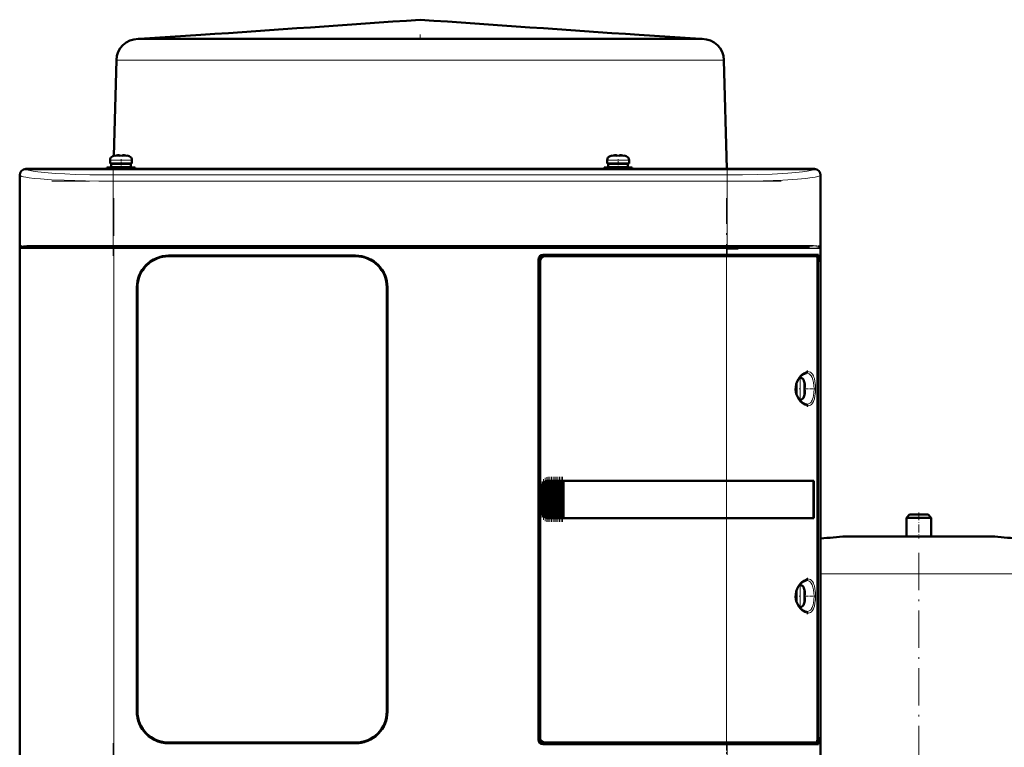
# Model space of a CAD drawing. Extents: x -1358 to 1757, y -1497 to 607.
# Tile 70 of 97: x -152 to 164, y 374 to 607. Entities that reach past the tile are written whole.
import ezdxf

# ---------------------------------------------------------------- set-up
doc = ezdxf.new("R2010")
doc.units = 0
doc.linetypes.add('DASHDOT', pattern=[18.5, 12, -3, 0.5, -3])

msp = doc.modelspace()

# ---------------------------------------------------------------- linework, layer by layer
at = {"color": 7, "lineweight": 50}
for p, q in [((-113.21, 601.17), (-113.7, 601.17)), ((-93.54, 602.48), (-113.22, 601.17)), ((-96.39, 601.17), (-113.21, 601.17)), ((-91.55, 601.17), (-96.39, 601.17)), ((-42.07, 601.17), (-91.55, 601.17)), ((-71.04, 601.17), (-76.04, 601.17)), ((-70.02, 601.17), (-71.04, 601.17)), ((-65.1, 601.17), (-70.36, 601.17)), ((-64.34, 601.17), (-65.1, 601.17)), ((-63.81, 601.17), (-64.34, 601.17)), ((-58.57, 601.17), (-64, 601.17)), ((-58.04, 601.17), (-58.57, 601.17)), ((-56.58, 601.17), (-58.04, 601.17)), ((-51.48, 601.17), (-57.15, 601.17)), ((-51.14, 601.17), (-51.48, 601.17)), ((-49.33, 601.17), (-51.14, 601.17)), ((-44, 601.17), (-49.82, 601.17)), ((-43.81, 601.17), (-44, 601.17)), ((-42.15, 601.17), (-43.81, 601.17)), ((-36.22, 601.17), (-42.15, 601.17)), ((-8.39, 601.17), (-42.07, 601.17)), ((-36.14, 601.17), (-36.22, 601.17)), ((-34.03, 601.17), (-36.14, 601.17)), ((-28.25, 601.17), (-34.25, 601.17)), ((-28.23, 601.17), (-28.25, 601.17)), ((-25.72, 601.17), (-28.23, 601.17)), ((-20.23, 601.17), (-26.2, 601.17)), ((-17.86, 601.17), (-20.23, 601.17)), ((-18.18, 601.17), (-18.2, 601.17)), ((-12.19, 601.17), (-18.18, 601.17)), ((-10.08, 601.17), (-12.19, 601.17)), ((-10.21, 601.17), (-10.3, 601.17)), ((-4.28, 601.17), (-10.21, 601.17)), ((49.95, 601.17), (-8.39, 601.17)), ((-2.53, 601.17), (-4.28, 601.17)), ((-2.43, 601.17), (-2.63, 601.17)), ((3.39, 601.17), (-2.43, 601.17)), ((5.21, 601.17), (3.39, 601.17)), ((5.05, 601.17), (4.7, 601.17)), ((10.72, 601.17), (5.05, 601.17)), ((11.9, 601.17), (10.72, 601.17)), ((12.13, 601.17), (11.6, 601.17)), ((14.59, 601.17), (12.13, 601.17)), ((17.57, 601.17), (14.59, 601.17)), ((17.9, 601.17), (17.57, 601.17)), ((18.66, 601.17), (17.9, 601.17)), ((23.92, 601.17), (18.66, 601.17)), ((24.6, 601.17), (23.59, 601.17)), ((29.6, 601.17), (24.6, 601.17)), ((47.1, 602.48), (66.78, 601.17)), ((54.49, 601.17), (49.95, 601.17)), ((67.15, 601.17), (54.49, 601.17)), ((67.26, 601.17), (67.15, 601.17)), ((-120.69, 594.35), (-121.5, 563.65)), ((74.26, 594.35), (75.17, 559.47)), ((-121.13, 563.73), (-121.13, 563.74)), ((-120.14, 563.88), (-119.97, 563.9)), ((-119.7, 563.88), (-119.7, 563.73)), ((-118.7, 563.88), (-118.7, 563.73)), ((-117.27, 563.74), (-117.28, 563.73)), ((38.37, 563.74), (38.37, 563.73)), ((39.8, 563.88), (39.8, 563.73)), ((40.8, 563.88), (40.8, 563.73)), ((42.22, 563.73), (42.22, 563.74)), ((-149.71, 559.47), (-143.91, 559.47)), ((103.27, 559.44), (-149.69, 559.44)), ((-143.91, 559.47), (-143.91, 559.44)), ((-143.91, 559.46), (-139.51, 559.46)), ((-139.51, 559.47), (-19.91, 559.47)), ((-139.51, 559.44), (-139.51, 559.47)), ((-119.2, 559.9), (-123.7, 559.9)), ((-123.7, 559.47), (-123.7, 559.9)), ((-122.7, 561.2), (-122.7, 562.33)), ((-122.7, 561.2), (-119.2, 561.2)), ((-119.2, 561.1), (-122.35, 561.1)), ((-122.35, 561.1), (-122.35, 560)), ((-119.2, 560), (-122.35, 560)), ((-121.59, 560), (-121.6, 559.9)), ((-121.56, 561.2), (-121.56, 561.1)), ((-121.2, 561.1), (-121.2, 561.2)), ((-121.2, 559.9), (-121.2, 560)), ((-115.7, 561.2), (-119.2, 561.2)), ((-119.2, 561.1), (-116.05, 561.1)), ((-119.2, 560), (-116.05, 560)), ((-119.2, 559.9), (-114.7, 559.9)), ((-117.2, 561.1), (-117.2, 561.2)), ((-117.2, 559.9), (-117.2, 560)), ((-116.05, 561.1), (-116.05, 560)), ((-115.7, 562.33), (-115.7, 561.2)), ((-114.7, 559.9), (-114.7, 559.47)), ((-19.91, 559.47), (-19.91, 559.44)), ((-19.91, 559.46), (-15.51, 559.46)), ((-15.51, 559.47), (93.09, 559.47)), ((-15.51, 559.44), (-15.51, 559.47)), ((35.8, 559.9), (40.3, 559.9)), ((35.8, 559.9), (35.8, 559.47)), ((36.8, 562.33), (36.8, 561.2)), ((36.8, 561.2), (40.3, 561.2)), ((37.15, 561.1), (40.3, 561.1)), ((37.15, 560), (37.15, 561.1)), ((40.3, 560), (37.15, 560)), ((38.3, 561.2), (38.3, 561.1)), ((38.3, 560), (38.3, 559.9)), ((40.3, 561.2), (43.8, 561.2)), ((43.45, 561.1), (40.3, 561.1)), ((43.45, 560), (40.3, 560)), ((44.8, 559.9), (40.3, 559.9)), ((42.3, 561.2), (42.3, 561.1)), ((42.3, 560), (42.3, 559.9)), ((43.45, 560), (43.45, 561.1)), ((43.8, 561.2), (43.8, 562.33)), ((44.8, 559.47), (44.8, 559.9)), ((93.09, 559.47), (93.09, 559.44)), ((93.09, 559.46), (97.49, 559.46)), ((97.49, 559.47), (103.29, 559.47)), ((97.49, 559.44), (97.49, 559.47)), ((-151.71, 549.67), (-151.71, 557.47)), ((-151.68, 557.45), (-151.68, 349.49)), ((105.26, 349.49), (105.26, 557.45)), ((105.29, 557.47), (105.29, 549.67)), ((-151.68, 549.67), (-151.71, 549.67)), ((-151.7, 545.27), (-151.7, 549.67)), ((105.29, 549.67), (105.26, 549.67)), ((105.29, 549.67), (105.29, 545.27)), ((-151.71, 457.67), (-151.71, 545.27)), ((-151.71, 545.27), (-151.68, 545.27)), ((105.26, 545.27), (105.29, 545.27)), ((105.29, 545.27), (105.29, 457.67)), ((-121.5, 534.47), (-148.17, 534.47)), ((75.08, 534.47), (-121.5, 534.47)), ((95.17, 534.47), (75.08, 534.47)), ((75.25, 533.97), (78.79, 533.97)), ((101.75, 534.47), (95.17, 534.47)), ((104.85, 534.48), (104.91, 534.45)), ((104.96, 534.19), (104.91, 534.22)), ((104.95, 534.19), (104.91, 534.22)), ((-103.91, 531.67), (-43.91, 531.67)), ((-43.91, 531.47), (-103.91, 531.47)), ((16.29, 531.97), (75.08, 531.97)), ((75.08, 531.47), (16.79, 531.47)), ((104.57, 531.97), (75.08, 531.97)), ((75.08, 531.47), (104.01, 531.47)), ((104.26, 531.47), (104.01, 531.47)), ((104.26, 531.47), (104.09, 531.42)), ((104.26, 531.97), (104.26, 531.47)), ((104.57, 529.67), (104.57, 531.97)), ((14.79, 376.47), (14.79, 530.47)), ((15.29, 529.97), (15.29, 376.97)), ((104.25, 376.44), (104.25, 530.5)), ((104.25, 529.67), (104.57, 529.67)), ((104.25, 529.64), (104.37, 529.64)), ((104.57, 529.67), (104.37, 529.64)), ((104.37, 529.64), (104.37, 377.31)), ((-114.11, 385.47), (-114.11, 521.47)), ((-113.91, 521.47), (-113.91, 385.47)), ((-33.91, 385.47), (-33.91, 521.47)), ((-33.71, 521.47), (-33.71, 385.47)), ((97.46, 488.97), (97.46, 490.43)), ((97.56, 488.97), (97.56, 490.76)), ((98.48, 492.47), (98.69, 492.47)), ((100.09, 490.89), (100.1, 490.9)), ((97.46, 488.97), (97.46, 487.51)), ((97.56, 488.97), (97.56, 487.18)), ((100.24, 489.47), (100.09, 489.47)), ((100.24, 488.47), (100.09, 488.47)), ((100.1, 487.04), (100.09, 487.05)), ((98.69, 485.47), (98.48, 485.47)), ((16.16, 448.38), (16.16, 458.56)), ((16.3, 458.73), (16.46, 458.9)), ((16.67, 447.85), (16.67, 459.09)), ((16.81, 459.18), (16.97, 459.26)), ((17.18, 447.58), (17.18, 459.36)), ((17.32, 459.4), (17.48, 459.43)), ((17.69, 459.46), (17.83, 459.47)), ((17.69, 447.48), (17.69, 459.46)), ((17.86, 459.47), (17.8, 459.47)), ((17.86, 459.47), (17.83, 459.47)), ((17.86, 459.47), (17.99, 459.47)), ((18.2, 459.47), (17.99, 459.47)), ((18.2, 447.47), (18.2, 459.47)), ((18.34, 459.47), (18.2, 459.47)), ((18.34, 459.47), (18.42, 459.47)), ((18.42, 459.47), (18.5, 459.47)), ((18.71, 459.47), (18.5, 459.47)), ((18.71, 447.47), (18.71, 459.47)), ((18.85, 459.47), (18.71, 459.47)), ((18.85, 459.47), (18.93, 459.47)), ((18.93, 459.47), (19.01, 459.47)), ((19.22, 459.47), (19.01, 459.47)), ((19.22, 447.47), (19.22, 459.47)), ((19.36, 459.47), (19.22, 459.47)), ((19.36, 459.47), (19.44, 459.47)), ((19.44, 459.47), (19.52, 459.47)), ((19.73, 459.47), (19.52, 459.47)), ((19.73, 447.47), (19.73, 459.47)), ((19.87, 459.47), (19.73, 459.47)), ((19.87, 459.47), (19.95, 459.47)), ((19.95, 459.47), (20.03, 459.47)), ((20.24, 459.47), (20.03, 459.47)), ((20.24, 447.47), (20.24, 459.47)), ((20.38, 459.47), (20.24, 459.47)), ((20.38, 459.47), (20.46, 459.47)), ((20.46, 459.47), (20.54, 459.47)), ((20.75, 459.47), (20.54, 459.47)), ((20.75, 447.47), (20.75, 459.47)), ((20.89, 459.47), (20.75, 459.47)), ((20.89, 459.47), (20.97, 459.47)), ((20.97, 459.47), (21.05, 459.47)), ((21.26, 459.47), (21.05, 459.47)), ((21.26, 447.47), (21.26, 459.47)), ((21.4, 459.47), (21.26, 459.47)), ((21.4, 459.47), (21.48, 459.47)), ((21.48, 459.47), (21.56, 459.47)), ((21.77, 459.47), (21.56, 459.47)), ((21.77, 447.47), (21.77, 459.47)), ((21.91, 459.47), (21.77, 459.47)), ((21.91, 459.47), (21.99, 459.47)), ((21.99, 459.47), (22.07, 459.47)), ((22.28, 459.47), (22.07, 459.47)), ((22.28, 447.47), (22.28, 459.47)), ((22.42, 459.47), (22.28, 459.47)), ((22.42, 459.47), (22.49, 459.47)), ((22.49, 459.47), (22.58, 459.47)), ((22.75, 459.47), (22.58, 459.47)), ((22.75, 459.47), (22.75, 447.47)), ((22.79, 459.47), (22.75, 459.47)), ((22.79, 459.47), (75.08, 459.47)), ((22.82, 459.44), (22.79, 459.47)), ((22.82, 459.44), (75.08, 459.44)), ((22.82, 447.5), (22.82, 459.44)), ((22.82, 459.44), (75.08, 459.44)), ((103.06, 459.47), (75.08, 459.47)), ((76.83, 459.44), (75.13, 459.44)), ((77.76, 459.44), (77.17, 459.44)), ((77.83, 459.44), (77.76, 459.44)), ((80.81, 459.44), (80.74, 459.44)), ((86.59, 459.44), (80.81, 459.44)), ((103.06, 459.47), (102.75, 459.4)), ((103.01, 447.54), (103.01, 459.4)), ((103.06, 459.47), (103.06, 447.47)), ((-151.68, 457.67), (-151.71, 457.67)), ((-151.7, 453.27), (-151.7, 457.67)), ((15.79, 449.47), (15.79, 457.47)), ((105.29, 457.67), (105.26, 457.67)), ((105.29, 457.67), (105.29, 453.27)), ((-151.71, 361.67), (-151.71, 453.27)), ((-151.71, 453.27), (-151.68, 453.27)), ((105.26, 453.27), (105.29, 453.27)), ((105.29, 453.27), (105.29, 361.67)), ((16.46, 448.04), (16.3, 448.21)), ((16.97, 447.68), (16.81, 447.76)), ((17.48, 447.51), (17.32, 447.54)), ((17.83, 447.47), (17.69, 447.48)), ((17.86, 447.47), (17.8, 447.47)), ((17.83, 447.47), (17.86, 447.47)), ((17.86, 447.47), (17.99, 447.47)), ((18.2, 447.47), (17.99, 447.47)), ((18.34, 447.47), (18.2, 447.47)), ((18.34, 447.47), (18.42, 447.47)), ((18.42, 447.47), (18.5, 447.47)), ((18.71, 447.47), (18.5, 447.47)), ((18.85, 447.47), (18.71, 447.47)), ((18.85, 447.47), (18.93, 447.47)), ((18.93, 447.47), (19.01, 447.47)), ((19.22, 447.47), (19.01, 447.47)), ((19.36, 447.47), (19.22, 447.47)), ((19.36, 447.47), (19.44, 447.47)), ((19.44, 447.47), (19.52, 447.47)), ((19.73, 447.47), (19.52, 447.47)), ((19.87, 447.47), (19.73, 447.47)), ((19.87, 447.47), (19.95, 447.47)), ((19.95, 447.47), (20.03, 447.47)), ((20.24, 447.47), (20.03, 447.47)), ((20.38, 447.47), (20.24, 447.47)), ((20.38, 447.47), (20.46, 447.47)), ((20.46, 447.47), (20.54, 447.47)), ((20.75, 447.47), (20.54, 447.47)), ((20.89, 447.47), (20.75, 447.47)), ((20.89, 447.47), (20.97, 447.47)), ((20.97, 447.47), (21.05, 447.47)), ((21.26, 447.47), (21.05, 447.47)), ((21.4, 447.47), (21.26, 447.47)), ((21.4, 447.47), (21.48, 447.47)), ((21.48, 447.47), (21.56, 447.47)), ((21.77, 447.47), (21.56, 447.47)), ((21.91, 447.47), (21.77, 447.47)), ((21.91, 447.47), (21.99, 447.47)), ((21.99, 447.47), (22.07, 447.47)), ((22.28, 447.47), (22.07, 447.47)), ((22.42, 447.47), (22.28, 447.47)), ((22.42, 447.47), (22.49, 447.47)), ((22.49, 447.47), (22.58, 447.47)), ((22.75, 447.47), (22.58, 447.47)), ((22.75, 447.47), (22.79, 447.47)), ((22.79, 447.47), (22.82, 447.5)), ((75.08, 447.47), (22.79, 447.47)), ((22.82, 447.5), (75.08, 447.5)), ((103.06, 447.47), (75.08, 447.47)), ((77.58, 447.5), (77.76, 447.5)), ((80.51, 447.5), (80.81, 447.5)), ((80.81, 447.5), (81.54, 447.5)), ((83.7, 447.5), (86.59, 447.5)), ((86.59, 447.5), (86.91, 447.5)), ((103.06, 447.47), (102.75, 447.54)), ((133.79, 448.62), (132.79, 447.62)), ((132.79, 447.62), (140.79, 447.62)), ((132.79, 447.62), (132.79, 441.62)), ((133.79, 448.62), (139.79, 448.62)), ((140.79, 447.62), (139.79, 448.62)), ((140.79, 441.62), (140.79, 447.62)), ((113.79, 441.62), (136.79, 441.62)), ((132.79, 441.62), (113.79, 441.62)), ((136.79, 441.62), (159.79, 441.62)), ((159.79, 441.62), (140.79, 441.62)), ((97.46, 422.47), (97.46, 423.93)), ((97.56, 424.26), (97.56, 422.47)), ((98.48, 425.97), (98.69, 425.97)), ((100.09, 424.39), (100.1, 424.4)), ((97.46, 422.47), (97.46, 421.01)), ((97.56, 420.68), (97.56, 422.47)), ((100.24, 422.97), (100.09, 422.97)), ((100.24, 421.97), (100.09, 421.97)), ((100.1, 420.54), (100.09, 420.55)), ((98.69, 418.97), (98.48, 418.97)), ((104.25, 377.31), (104.37, 377.31)), ((104.57, 377.27), (104.25, 377.27)), ((104.37, 377.31), (104.57, 377.27)), ((104.57, 374.97), (104.57, 377.27)), ((-103.91, 375.47), (-43.91, 375.47)), ((-43.91, 375.27), (-103.91, 375.27)), ((75.08, 374.97), (16.29, 374.97)), ((16.79, 375.47), (75.08, 375.47)), ((104.01, 375.47), (75.08, 375.47)), ((75.08, 374.97), (104.57, 374.97)), ((104.01, 375.47), (104.26, 375.47)), ((104.09, 375.52), (104.26, 375.47)), ((104.26, 375.47), (104.26, 374.97))]:
    msp.add_line(p, q, dxfattribs=at)
at = {"color": 7, "linetype": 'DASHDOT', "lineweight": 18, "ltscale": 0.039375}
msp.add_line((-23.22, 602.61), (-23.22, 601.04), dxfattribs=at)
at = {"color": 7, "lineweight": 18}
for p, q in [((-118.65, 594.35), (-120.69, 594.35)), ((-101.34, 594.35), (-118.65, 594.35)), ((-58.97, 594.35), (-101.34, 594.35)), ((-38.94, 594.35), (-58.97, 594.35)), ((7.29, 594.35), (-38.94, 594.35)), ((54.9, 594.35), (7.29, 594.35)), ((71.41, 594.35), (54.9, 594.35)), ((73.73, 594.35), (71.41, 594.35)), ((74.26, 594.35), (73.73, 594.35)), ((-121.78, 563.57), (-119.23, 563.57)), ((-119.23, 563.57), (-119.2, 563.57)), ((-119.2, 563.57), (-116.63, 563.57)), ((40.3, 563.57), (37.72, 563.57)), ((40.32, 563.57), (40.3, 563.57)), ((42.87, 563.57), (40.32, 563.57)), ((-149.69, 559.44), (-149.6, 559.36)), ((-119.24, 562.33), (-122.7, 562.33)), ((-119.24, 562.33), (-119.2, 562.33)), ((-119.2, 562.33), (-115.7, 562.33)), ((40.3, 562.33), (36.8, 562.33)), ((40.33, 562.33), (40.3, 562.33)), ((43.8, 562.33), (40.33, 562.33)), ((103.18, 559.36), (103.27, 559.44)), ((-151.6, 557.36), (-151.68, 557.45)), ((-151.6, 557.36), (-151.6, 533.97)), ((75.25, 557.54), (-121.67, 557.54)), ((-121.67, 555.54), (-121.67, 557.54)), ((75.25, 557.54), (75.25, 555.54)), ((105.26, 557.45), (105.18, 557.36)), ((105.18, 533.97), (105.18, 557.36)), ((-121.67, 534.97), (-121.67, 555.54)), ((75.25, 555.54), (-121.67, 555.54)), ((75.25, 555.54), (75.25, 534.97)), ((-151.6, 533.97), (-151.42, 533.97)), ((-151.42, 372.97), (-151.42, 533.97)), ((-151.42, 533.97), (-121.5, 533.97)), ((-151.33, 534.22), (-151.37, 534.19)), ((-121.67, 534.97), (-147.73, 534.97)), ((-121.67, 534.97), (75.25, 534.97)), ((-121.67, 534.97), (-121.67, 534.47)), ((-121.5, 534.47), (-121.5, 533.97)), ((75.08, 533.97), (-121.5, 533.97)), ((-121.5, 533.97), (-121.5, 372.97)), ((75.08, 534.47), (75.08, 533.97)), ((75.08, 531.97), (75.08, 533.97)), ((75.08, 533.97), (95.51, 533.97)), ((95.69, 534.97), (75.25, 534.97)), ((75.25, 534.47), (75.25, 534.97)), ((95.51, 533.97), (105, 533.97)), ((101.31, 534.97), (95.69, 534.97)), ((105.18, 533.97), (105, 533.97)), ((105, 372.97), (105, 533.97)), ((75.08, 531.47), (75.08, 531.97)), ((75.08, 459.47), (75.08, 531.47)), ((-39.71, 530.75), (-39.71, 530.77)), ((98.69, 492.47), (98.69, 489)), ((99.94, 491.54), (99.94, 488.99)), ((98.69, 489), (98.69, 488.97)), ((98.69, 485.47), (98.69, 488.97)), ((99.94, 488.99), (99.94, 488.97)), ((99.94, 488.97), (99.94, 486.4)), ((16.01, 448.68), (16.01, 458.26)), ((16.3, 458.73), (16.3, 448.21)), ((16.46, 448.04), (16.46, 458.9)), ((16.81, 447.76), (16.81, 459.18)), ((16.97, 459.26), (16.97, 447.68)), ((17.32, 447.54), (17.32, 459.4)), ((17.48, 459.43), (17.48, 447.51)), ((17.83, 459.47), (17.83, 447.47)), ((17.99, 447.47), (17.99, 459.47)), ((18.34, 459.47), (18.34, 447.47)), ((18.5, 459.47), (18.5, 447.47)), ((18.85, 459.47), (18.85, 447.47)), ((19.01, 459.47), (19.01, 447.47)), ((19.36, 459.47), (19.36, 447.47)), ((19.52, 459.47), (19.52, 447.47)), ((19.87, 459.47), (19.87, 447.47)), ((20.03, 447.47), (20.03, 459.47)), ((20.38, 459.47), (20.38, 447.47)), ((20.54, 459.47), (20.54, 447.47)), ((20.89, 459.47), (20.89, 447.47)), ((21.05, 459.47), (21.05, 447.47)), ((21.4, 459.47), (21.4, 447.47)), ((21.56, 447.47), (21.56, 459.47)), ((21.91, 459.47), (21.91, 447.47)), ((22.07, 459.47), (22.07, 447.47)), ((22.42, 447.47), (22.42, 459.47)), ((22.58, 459.47), (22.58, 447.47)), ((75.08, 459.44), (75.08, 459.47)), ((75.08, 459.44), (75.08, 447.5)), ((15.79, 457.47), (15.84, 457.47)), ((15.84, 457.47), (15.84, 449.47)), ((15.84, 449.47), (15.79, 449.47)), ((75.08, 447.47), (75.08, 447.5)), ((75.08, 375.47), (75.08, 447.47)), ((136.79, 441.61), (113.43, 441.61)), ((160.16, 441.61), (136.79, 441.61)), ((136.79, 429.66), (105.29, 429.66)), ((168.29, 429.66), (136.79, 429.66)), ((98.69, 425.97), (98.69, 422.5)), ((99.94, 425.04), (99.94, 422.49)), ((98.69, 422.5), (98.69, 422.47)), ((98.69, 418.97), (98.69, 422.47)), ((99.94, 422.49), (99.94, 422.47)), ((99.94, 422.47), (99.94, 419.9)), ((75.08, 374.97), (75.08, 375.47)), ((75.08, 372.97), (75.08, 374.97))]:
    msp.add_line(p, q, dxfattribs=at)
at = {"color": 7, "linetype": 'DASHDOT', "lineweight": 18, "ltscale": 0.000942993}
msp.add_line((-120.2, 563.87), (-120.2, 563.91), dxfattribs=at)
at = {"color": 7, "linetype": 'DASHDOT', "lineweight": 18, "ltscale": 0.085722}
msp.add_line((-119.2, 559.18), (-119.2, 562.61), dxfattribs=at)
at = {"color": 7, "linetype": 'DASHDOT', "lineweight": 18, "ltscale": 0.000744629}
msp.add_line((-118.2, 563.88), (-118.2, 563.91), dxfattribs=at)
at = {"color": 7, "linetype": 'DASHDOT', "lineweight": 18, "ltscale": 0.000761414}
msp.add_line((39.3, 563.91), (39.3, 563.88), dxfattribs=at)
at = {"color": 7, "linetype": 'DASHDOT', "lineweight": 18, "ltscale": 0.072885}
msp.add_line((40.3, 559.65), (40.3, 562.57), dxfattribs=at)
at = {"color": 7, "linetype": 'DASHDOT', "lineweight": 18, "ltscale": 0.000958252}
msp.add_line((41.3, 563.91), (41.3, 563.87), dxfattribs=at)
at = {"color": 7, "linetype": 'DASHDOT', "lineweight": 18}
for p, q in [((-121.67, 559.7), (-121.67, 531.63)), ((75.25, 559.7), (75.25, 531.63)), ((-141.36, 555.54), (94.94, 555.54)), ((-121.5, 550.07), (-121.5, 356.87)), ((75.08, 356.87), (75.08, 550.07)), ((94.94, 534.97), (-141.36, 534.97)), ((94.74, 533.97), (-141.15, 533.97)), ((136.79, 436.38), (136.79, 355.74)), ((-121.67, 375.31), (-121.67, 347.24)), ((75.25, 375.31), (75.25, 347.24))]:
    msp.add_line(p, q, dxfattribs=at)
at = {"color": 7, "linetype": 'DASHDOT', "lineweight": 18, "ltscale": 0.000366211}
msp.add_line((-39.71, 530.75), (-39.71, 530.77), dxfattribs=at)
at = {"color": 7, "linetype": 'DASHDOT', "lineweight": 18, "ltscale": 0.00094223}
for p, q in [((100.24, 489.97), (100.27, 489.97)), ((100.24, 423.47), (100.27, 423.47))]:
    msp.add_line(p, q, dxfattribs=at)
at = {"color": 7, "linetype": 'DASHDOT', "lineweight": 18, "ltscale": 0.008935}
for p, q in [((97.23, 488.97), (97.59, 488.97)), ((97.23, 422.47), (97.59, 422.47))]:
    msp.add_line(p, q, dxfattribs=at)
at = {"color": 7, "linetype": 'DASHDOT', "lineweight": 18, "ltscale": 0.006442}
for p, q in [((98.71, 488.97), (98.45, 488.97)), ((98.71, 422.47), (98.45, 422.47))]:
    msp.add_line(p, q, dxfattribs=at)
at = {"color": 7, "linetype": 'DASHDOT', "lineweight": 18, "ltscale": 0.000793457}
for p, q in [((100.24, 487.97), (100.27, 487.97)), ((100.24, 421.47), (100.27, 421.47))]:
    msp.add_line(p, q, dxfattribs=at)
at = {"color": 7, "linetype": 'DASHDOT', "lineweight": 18, "ltscale": 0.072147}
for p, q in [((100.53, 488.97), (103.41, 488.97)), ((100.53, 422.47), (103.41, 422.47))]:
    msp.add_line(p, q, dxfattribs=at)
at = {"color": 7, "linetype": 'DASHDOT', "lineweight": 18, "ltscale": 0.287631}
msp.add_line((15.94, 447.72), (15.94, 459.22), dxfattribs=at)
at = {"color": 7, "linetype": 'DASHDOT', "lineweight": 18, "ltscale": 0.325664}
msp.add_line((16.38, 446.96), (16.38, 459.98), dxfattribs=at)
at = {"color": 7, "linetype": 'DASHDOT', "lineweight": 18, "ltscale": 0.347389}
msp.add_line((16.89, 446.52), (16.89, 460.42), dxfattribs=at)
at = {"color": 7, "linetype": 'DASHDOT', "lineweight": 18, "ltscale": 0.357764}
msp.add_line((17.4, 446.31), (17.4, 460.63), dxfattribs=at)
at = {"color": 7, "linetype": 'DASHDOT', "lineweight": 18, "ltscale": 0.359999}
for p, q in [((17.91, 446.27), (17.91, 460.67)), ((18.42, 446.27), (18.42, 460.67)), ((18.93, 446.27), (18.93, 460.67)), ((19.44, 446.27), (19.44, 460.67)), ((19.95, 446.27), (19.95, 460.67)), ((20.47, 446.27), (20.47, 460.67)), ((20.98, 446.27), (20.98, 460.67)), ((21.49, 446.27), (21.49, 460.67)), ((22, 446.27), (22, 460.67)), ((22.5, 446.27), (22.5, 460.67))]:
    msp.add_line(p, q, dxfattribs=at)
at = {"color": 7, "linetype": 'DASHDOT', "lineweight": 18, "ltscale": 0.210416}
msp.add_line((136.79, 449.32), (136.79, 440.9), dxfattribs=at)
at = {"color": 7, "lineweight": 50}
for points in [[(-120.2, 563.88), (-119.87, 563.9), (-119.76, 563.9), (-119.72, 563.89), (-119.71, 563.89), (-119.71, 563.88), (-119.7, 563.88), (-119.7, 563.88)], [(-119.76, 563.9), (-119.71, 563.89), (-119.71, 563.89), (-119.71, 563.88), (-119.7, 563.88), (-119.7, 563.88)], [(-118.2, 563.88), (-118.4, 563.9), (-118.64, 563.9), (-118.69, 563.89), (-118.7, 563.89), (-118.7, 563.88), (-118.7, 563.88), (-118.7, 563.88)], [(39.3, 563.88), (39.49, 563.9), (39.73, 563.9), (39.78, 563.89), (39.79, 563.89), (39.79, 563.88), (39.8, 563.88), (39.8, 563.88)], [(39.75, 563.9), (39.78, 563.89), (39.79, 563.89), (39.79, 563.88), (39.8, 563.88)], [(41.3, 563.88), (40.97, 563.9), (40.85, 563.9), (40.81, 563.89), (40.8, 563.89), (40.8, 563.88), (40.8, 563.88), (40.8, 563.88)], [(-148.17, 534.47), (-149.24, 534.46), (-150.11, 534.43), (-150.79, 534.37), (-151.18, 534.28), (-151.33, 534.22)], [(-114.11, 521.47), (-114.04, 522.64), (-113.83, 523.79), (-113.5, 524.91), (-113.04, 525.99), (-112.74, 526.56), (-112.4, 527.11), (-111.9, 527.81), (-111.33, 528.46), (-110.72, 529.06), (-109.8, 529.79), (-108.8, 530.41), (-107.73, 530.91), (-106.62, 531.29), (-105.73, 531.5), (-104.82, 531.63), (-103.91, 531.67)], [(-33.71, 521.47), (-33.78, 522.64), (-33.98, 523.79), (-34.32, 524.91), (-34.78, 525.99), (-35.08, 526.56), (-35.42, 527.11), (-35.92, 527.81), (-36.48, 528.46), (-37.1, 529.06), (-38.02, 529.79), (-39.02, 530.41), (-40.08, 530.91), (-41.2, 531.29), (-42.09, 531.5), (-43, 531.63), (-43.91, 531.67)], [(104.25, 530.5), (104.23, 530.94), (104.15, 531.3), (104.1, 531.41), (104.06, 531.45), (104.01, 531.47), (104.01, 531.47)], [(98.41, 492.38), (98.97, 493.03), (99.53, 493.5), (100.07, 493.81), (100.52, 493.95), (100.77, 493.97)], [(100.85, 494.44), (101.1, 494.47), (101.2, 494.47)], [(98.41, 485.56), (97.96, 486.27), (97.59, 487.09), (97.38, 487.85), (97.27, 488.77), (97.3, 489.58), (97.45, 490.4), (97.75, 491.25), (98.22, 492.1), (98.41, 492.38)], [(100.24, 489.97), (100.26, 489.64), (100.26, 489.52), (100.25, 489.49), (100.25, 489.48), (100.25, 489.47), (100.24, 489.47), (100.24, 489.47)], [(100.26, 489.68), (100.26, 489.51), (100.25, 489.48), (100.25, 489.48), (100.25, 489.47), (100.24, 489.47), (100.24, 489.47)], [(100.26, 488.25), (100.26, 488.4), (100.25, 488.45), (100.25, 488.46), (100.25, 488.47), (100.24, 488.47), (100.24, 488.47)], [(100.24, 487.97), (100.26, 488.16), (100.26, 488.4), (100.25, 488.45), (100.25, 488.46), (100.25, 488.47), (100.24, 488.47), (100.24, 488.47)], [(100.77, 483.97), (100.33, 484.04), (99.86, 484.24), (99.3, 484.62), (98.74, 485.15), (98.41, 485.56)], [(101.2, 483.47), (100.88, 483.5), (100.85, 483.5)], [(103.01, 459.4), (98.42, 459.43), (75.08, 459.44)], [(75.08, 447.5), (97.51, 447.51), (103.01, 447.54)], [(98.41, 425.88), (98.97, 426.53), (99.53, 427), (100.07, 427.31), (100.52, 427.45), (100.77, 427.47)], [(100.85, 427.94), (101.1, 427.97), (101.2, 427.97)], [(98.41, 419.06), (97.96, 419.77), (97.59, 420.59), (97.38, 421.35), (97.27, 422.27), (97.3, 423.08), (97.45, 423.9), (97.75, 424.75), (98.22, 425.6), (98.41, 425.88)], [(100.24, 423.47), (100.26, 423.14), (100.26, 423.02), (100.25, 422.99), (100.25, 422.98), (100.25, 422.97), (100.24, 422.97), (100.24, 422.97)], [(100.26, 423.18), (100.26, 423.01), (100.25, 422.98), (100.25, 422.98), (100.25, 422.97), (100.24, 422.97), (100.24, 422.97)], [(100.26, 421.75), (100.26, 421.9), (100.25, 421.95), (100.25, 421.96), (100.25, 421.97), (100.24, 421.97), (100.24, 421.97)], [(100.24, 421.47), (100.26, 421.66), (100.26, 421.9), (100.25, 421.95), (100.25, 421.96), (100.25, 421.97), (100.24, 421.97), (100.24, 421.97)], [(100.77, 417.47), (100.33, 417.54), (99.86, 417.74), (99.3, 418.12), (98.74, 418.65), (98.41, 419.06)], [(101.2, 416.97), (100.88, 417), (100.85, 417)], [(-103.91, 375.27), (-105.08, 375.34), (-106.23, 375.55), (-107.35, 375.88), (-108.43, 376.34), (-109, 376.64), (-109.55, 376.98), (-110.25, 377.48), (-110.9, 378.04), (-111.5, 378.66), (-112.23, 379.58), (-112.85, 380.58), (-113.35, 381.65), (-113.73, 382.76), (-113.94, 383.65), (-114.07, 384.56), (-114.11, 385.47)], [(-33.71, 385.47), (-33.78, 384.3), (-33.98, 383.15), (-34.32, 382.03), (-34.78, 380.95), (-35.08, 380.38), (-35.42, 379.83), (-35.92, 379.13), (-36.48, 378.48), (-37.1, 377.88), (-38.02, 377.15), (-39.02, 376.53), (-40.08, 376.03), (-41.2, 375.65), (-42.09, 375.44), (-43, 375.31), (-43.91, 375.27)], [(104.01, 375.47), (104.05, 375.48), (104.08, 375.51), (104.13, 375.59), (104.21, 375.91), (104.25, 376.44)]]:
    msp.add_lwpolyline(points, dxfattribs=at)
at = {"color": 7, "lineweight": 18}
for points in [[(-149.6, 559.36), (-149.32, 559.18), (-148.96, 559.06), (-148.46, 558.93), (-147.38, 558.72), (-145.92, 558.52), (-143.79, 558.3), (-140.26, 558.03), (-137.22, 557.87), (-133.91, 557.73), (-129.15, 557.61), (-122.91, 557.54), (-121.67, 557.54)], [(75.25, 557.54), (80.26, 557.57), (85.15, 557.66), (89.71, 557.82), (94.78, 558.09), (97.37, 558.3), (99.5, 558.52), (100.96, 558.72), (102.04, 558.93), (102.54, 559.06), (102.9, 559.19), (103.18, 559.36)], [(-121.67, 555.54), (-126.16, 555.56), (-130.58, 555.63), (-137.46, 555.84), (-141.46, 556.03), (-145.01, 556.27), (-147.02, 556.45), (-148.72, 556.65), (-149.71, 556.8), (-150.51, 556.96), (-151.01, 557.09), (-151.38, 557.23), (-151.6, 557.36)], [(105.18, 557.36), (105.01, 557.25), (104.74, 557.14), (104.38, 557.03), (103.57, 556.85), (102.52, 556.68), (100.41, 556.43), (97.84, 556.21), (93.17, 555.93), (86.9, 555.7), (82.7, 555.6), (75.25, 555.54)], [(-150.16, 534.85), (-149.46, 534.92), (-148.65, 534.96), (-147.73, 534.97)], [(101.31, 534.97), (102.23, 534.96), (103.05, 534.92), (103.74, 534.85)], [(104.91, 534.22), (104.7, 534.3), (104.52, 534.34), (104.08, 534.4), (102.67, 534.46), (101.76, 534.47)], [(98.75, 484.83), (98.3, 485.39), (97.92, 485.98), (97.71, 486.39), (97.39, 487.23), (97.19, 488.1), (97.13, 488.97), (97.19, 489.85), (97.33, 490.5), (97.54, 491.14), (97.93, 491.98), (98.18, 492.37), (98.75, 493.11)], [(98.75, 493.11), (99.3, 493.64), (99.93, 494.08), (100.5, 494.35), (100.85, 494.44)], [(100.77, 493.97), (101.2, 493.92), (101.6, 493.76), (101.96, 493.49), (102.27, 493.11), (102.55, 492.62)], [(101.2, 494.47), (101.62, 494.42), (102.01, 494.26), (102.37, 493.99), (102.68, 493.61), (102.97, 493.1)], [(102.97, 493.1), (103.13, 492.7), (103.27, 492.25), (103.48, 491.28), (103.61, 490.15), (103.65, 488.97)], [(102.55, 492.62), (102.83, 491.84), (103.02, 490.95), (103.13, 490.01), (103.17, 488.97)], [(103.17, 488.97), (103.11, 487.65), (102.99, 486.8), (102.84, 486.12), (102.67, 485.6), (102.55, 485.32)], [(103.65, 488.97), (103.61, 487.8), (103.48, 486.67), (103.27, 485.69), (103.13, 485.25), (102.97, 484.84)], [(100.85, 483.5), (100.26, 483.69), (99.71, 483.99), (99.29, 484.3), (98.75, 484.83)], [(102.55, 485.32), (102.39, 485), (102.2, 484.72), (102, 484.49), (101.78, 484.3), (101.4, 484.09), (100.98, 483.98), (100.77, 483.97)], [(102.97, 484.84), (102.69, 484.34), (102.37, 483.95), (102, 483.68), (101.71, 483.55), (101.4, 483.48), (101.2, 483.47)], [(98.75, 418.33), (98.3, 418.89), (97.92, 419.48), (97.71, 419.89), (97.39, 420.73), (97.19, 421.6), (97.13, 422.47), (97.19, 423.35), (97.33, 424), (97.54, 424.64), (97.93, 425.48), (98.18, 425.87), (98.75, 426.61)], [(98.75, 426.61), (99.3, 427.14), (99.93, 427.58), (100.5, 427.85), (100.85, 427.94)], [(100.77, 427.47), (101.2, 427.42), (101.6, 427.26), (101.96, 426.99), (102.27, 426.61), (102.55, 426.12)], [(101.2, 427.97), (101.62, 427.92), (102.01, 427.76), (102.37, 427.49), (102.68, 427.11), (102.97, 426.6)], [(102.97, 426.6), (103.13, 426.2), (103.27, 425.75), (103.48, 424.78), (103.61, 423.65), (103.65, 422.47)], [(102.55, 426.12), (102.83, 425.34), (103.02, 424.45), (103.13, 423.51), (103.17, 422.47)], [(103.17, 422.47), (103.11, 421.15), (102.99, 420.3), (102.84, 419.62), (102.67, 419.1), (102.55, 418.82)], [(103.65, 422.47), (103.61, 421.3), (103.48, 420.17), (103.27, 419.19), (103.13, 418.75), (102.97, 418.34)], [(100.85, 417), (100.26, 417.19), (99.71, 417.49), (99.29, 417.8), (98.75, 418.33)], [(102.55, 418.82), (102.39, 418.5), (102.2, 418.22), (102, 417.99), (101.78, 417.8), (101.4, 417.59), (100.98, 417.48), (100.77, 417.47)], [(102.97, 418.34), (102.69, 417.84), (102.37, 417.45), (102, 417.18), (101.71, 417.05), (101.4, 416.98), (101.2, 416.97)]]:
    msp.add_lwpolyline(points, dxfattribs=at)
at = {"color": 7, "lineweight": 50}
for centre, radius, start, end in [((-1630.55, 23328.87), 22778.31, 273.869095, 274.0464), ((1584.12, 23328.87), 22778.31, 265.953602, 266.130907), ((-113.7, 594.17), 7, 90.0001, 178.5003), ((67.26, 594.17), 7, 1.4997, 89.9999), ((-121.4, 562.33), 1.3, 106.6015, 180), ((-119.2, 554.95), 9, 102.3778, 106.6015), ((-119.2, 554.95), 8.99, 96.3893, 102.3497), ((-119.2, 554.95), 8.99, 96.3893, 102.3497), ((-119.2, 553.84), 9.9, 87.106, 92.8938), ((-119.2, 553.84), 9.9, 87.1058, 92.8956), ((-118.64, 560.1), 3.8, 83.4188, 87.715), ((-119.2, 554.95), 8.99, 77.6508, 83.6103), ((-119.2, 554.95), 8.99, 77.6503, 83.6107), ((-119.2, 554.95), 9, 73.3984, 77.6222), ((-117, 562.33), 1.3, 0, 73.3984), ((38.1, 562.33), 1.3, 106.6015, 180), ((40.3, 554.95), 9, 102.3778, 106.6015), ((40.3, 554.95), 8.99, 96.3893, 102.3497), ((40.3, 554.95), 8.99, 96.3897, 102.3492), ((39.73, 560.1), 3.8, 92.2845, 96.5812), ((40.3, 553.84), 9.9, 87.1058, 92.8956), ((40.3, 553.84), 9.9, 87.106, 92.8938), ((40.84, 559.86), 4.04, 83.5189, 86.8257), ((40.3, 554.95), 8.99, 77.6503, 83.6107), ((40.3, 554.95), 8.99, 77.6503, 83.6107), ((40.3, 554.95), 9, 73.3984, 77.6222), ((42.5, 562.33), 1.3, 0, 73.3984), ((-149.71, 557.47), 2, 90.0019, 179.9981), ((-151.76, 534.46), 0.492, 330.2782, 0.6469), ((-150.55, 533.61), 1.12, 108.2603, 129.6068), ((104.12, 533.59), 1.14, 50.524, 71.3952), ((105.34, 534.46), 0.491, 178.4725, 210.1378), ((104.72, 534.29), 0.22, 34.3264, 55.7856), ((105.34, 534.46), 0.49, 178.9383, 209.4129), ((105.4, 534.4), 0.489, 174.524, 206.2763), ((105.39, 534.4), 0.485, 178.4725, 205.4495), ((-103.91, 521.47), 10.2, 89.9997, 180.0003), ((-103.91, 521.47), 10, 90, 180), ((-43.91, 521.47), 10.2, 359.9997, 90.0003), ((-43.91, 521.47), 10, 0, 90), ((16.29, 530.47), 1.5, 90, 180), ((98.69, 491.17), 1.3, 16.6015, 90), ((91.31, 488.97), 9, 12.3778, 16.6016), ((91.31, 488.97), 8.99, 6.3893, 12.3497), ((91.31, 488.97), 8.99, 6.3893, 12.3497), ((91.31, 488.97), 9, 343.3984, 347.6222), ((90.2, 488.97), 9.9, 357.106, 2.8938), ((90.2, 488.97), 9.9, 357.1058, 2.8956), ((91.31, 488.97), 8.99, 347.6508, 353.6103), ((91.31, 488.97), 8.99, 347.6503, 353.6107), ((98.69, 486.77), 1.3, 270, 343.3985), ((18.23, 457.36), 2.4, 157.7787, 167.7127), ((17.93, 457.5), 2.06, 148.9704, 158.2673), ((17.79, 457.34), 2.04, 136.9534, 143.1617), ((17.83, 457.6), 1.89, 127.9225, 136.7729), ((17.92, 457.1), 2.35, 118.0492, 122.0459), ((17.81, 457.7), 1.77, 110.7187, 118.3943), ((17.92, 456.92), 2.55, 103.6061, 106.9099), ((17.83, 457.76), 1.71, 94.6829, 101.9834), ((84.18, -7151.04), 7610.48, 89.911285, 89.981827), ((17.95, 457.42), 2.11, 167.8164, 178.6977), ((17.93, 449.51), 2.09, 181.2162, 192.2147), ((18.31, 449.61), 2.48, 192.5876, 202.176), ((17.93, 449.44), 2.06, 201.7327, 211.0296), ((17.79, 449.6), 2.04, 216.8383, 223.0466), ((17.83, 449.34), 1.89, 223.2271, 232.0775), ((17.92, 449.84), 2.35, 237.9541, 241.9508), ((17.81, 449.24), 1.77, 241.6057, 249.2813), ((17.92, 450.02), 2.55, 253.0901, 256.3939), ((17.83, 449.18), 1.71, 258.0166, 265.3171), ((136.68, 123.82), 318.64, 94.185, 95.6533), ((113.79, 436.62), 5, 90, 94.1872), ((159.79, 436.62), 5, 85.8128, 90), ((136.9, 123.82), 318.64, 84.3467, 85.815), ((98.69, 424.67), 1.3, 16.6015, 90), ((91.31, 422.47), 9, 12.3778, 16.6016), ((91.31, 422.47), 8.99, 6.3893, 12.3497), ((91.31, 422.47), 8.99, 6.3893, 12.3497), ((91.31, 422.47), 9, 343.3984, 347.6222), ((90.2, 422.47), 9.9, 357.106, 2.8938), ((90.2, 422.47), 9.9, 357.1058, 2.8956), ((91.31, 422.47), 8.99, 347.6508, 353.6103), ((91.31, 422.47), 8.99, 347.6503, 353.6107), ((98.69, 420.27), 1.3, 270, 343.3985), ((-103.91, 385.47), 10.2, 179.9997, 270.0003), ((-103.91, 385.47), 10, 180, 270), ((-43.91, 385.47), 10, 270, 360), ((-43.91, 385.47), 10.2, 269.9997, 0.0003), ((16.29, 376.47), 1.5, 180, 270)]:
    msp.add_arc(centre, radius, start, end, dxfattribs=at)
at = {"color": 7, "lineweight": 18}
for centre, radius, start, end in [((-149.59, 557.35), 2.01, 90.341, 179.659), ((-150.27, 533.45), 1.43, 137.7644, 158.739), ((-150.66, 533.24), 1.19, 126.659, 141.9489), ((-151.81, 534.4), 0.486, 334.3281, 1.2269), ((-150.88, 534.03), 0.585, 130.7903, 138.8144), ((-149.69, 531.17), 3.7, 97.2626, 109.1432), ((-148.17, 534.88), 0.407, 270.9608, 320.191), ((-148.27, 534.96), 0.541, 319.8755, 0.6368), ((101.85, 534.97), 0.538, 179.5454, 220.6147), ((101.76, 534.89), 0.416, 220.3259, 268.918), ((103.29, 531.23), 3.65, 70.88, 82.9053), ((103.85, 533.45), 1.43, 21.2608, 42.2353), ((104.24, 533.24), 1.19, 38.0507, 53.3418), ((100.64, 494.47), 0.564, 339.2624, 0.1049), ((100.64, 483.47), 0.564, 359.8915, 20.7338), ((100.64, 427.97), 0.564, 339.2668, 0.1093), ((100.64, 416.97), 0.564, 359.8953, 20.7377)]:
    msp.add_arc(centre, radius, start, end, dxfattribs=at)
at = {"color": 7, "lineweight": 50}
for centre, major_axis, ratio, start_param, end_param in [((-149.68, 557.44), (1.42, -1.42), 0.995146, 2.358627, 3.924558), ((103.26, 557.44), (1.42, 1.42), 0.995146, 5.50022, 7.06615), ((103.29, 557.47), (-1.41, 1.41), 0.999973, 3.927005, 5.497773), ((16.79, 529.97), (1.06, -1.06), 0.997265, 2.357564, 3.925621), ((16.79, 529.97), (1.06, -1.06), 0.997265, 2.357564, 3.925621), ((17.8, 457.47), (-2.01, 0), 0.996195, 4.712389, 6.283185), ((17.8, 449.47), (2.01, 0), 0.996195, 3.141593, 4.712389), ((16.79, 376.97), (1.06, 1.06), 0.997265, 2.357564, 3.925621), ((16.79, 376.97), (-1.06, -1.06), 0.997265, 5.499157, 7.067214)]:
    msp.add_ellipse(centre, major_axis=major_axis, ratio=ratio, start_param=start_param, end_param=end_param, dxfattribs=at)
at = {"color": 7, "lineweight": 18}
for centre, major_axis, ratio, start_param, end_param in [((103.18, 557.36), (1.41, -1.41), 0.995146, 0.787831, 2.353761), ((-150.92, 533.97), (0, -0.5), 0.997564, 4.254214, 4.712389), ((104.51, 533.97), (0, 0.5), 0.997564, 4.712389, 5.170556), ((100.77, 494.47), (0, -0.5), 0.870878, 6.283066, 7.441147), ((100.77, 483.47), (0, -0.5), 0.870879, 1.983681, 3.141672), ((100.77, 427.97), (0, -0.5), 0.870879, 6.283058, 7.441106), ((100.77, 416.97), (0, -0.5), 0.870878, 1.983645, 3.141665)]:
    msp.add_ellipse(centre, major_axis=major_axis, ratio=ratio, start_param=start_param, end_param=end_param, dxfattribs=at)

doc.saveas('drawing.dxf')
